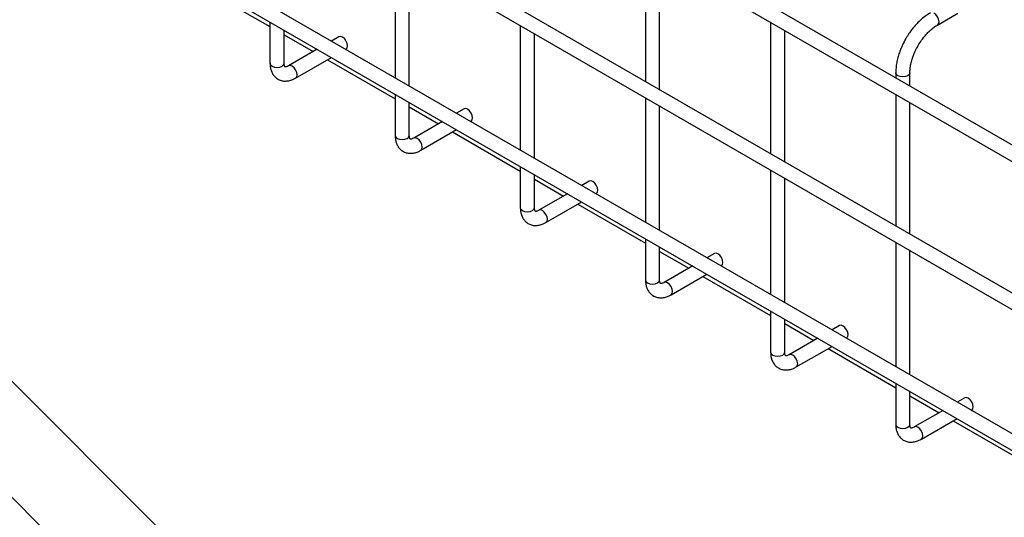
# Model space of a CAD drawing. Header units: inches. Extents: x 0.2 to 10.8, y 0.2 to 8.2.
# Tile 53 of 62: x 9.264 to 9.728, y 6.614 to 6.848. Entities that reach past the tile are written whole.
import ezdxf

# ---------------------------------------------------------------- set-up
doc = ezdxf.new("R2010")
doc.units = ezdxf.units.IN
doc.header["$MEASUREMENT"] = 0

msp = doc.modelspace()

# ---------------------------------------------------------------- linework, layer by layer
for p, q in [((10.03262, 6.61505), (8.67998, 7.39591)), ((8.67665, 7.39013), (10.02929, 6.60927)), ((10.03262, 6.5453), (8.67998, 7.32616)), ((8.67665, 7.32039), (10.02929, 6.53953)), ((8.67665, 7.25404), (10.02929, 6.47318)), ((9.96068, 6.52049), (8.74772, 7.22071)), ((9.6859, 6.25212), (8.77444, 7.16348)), ((9.64495, 6.23847), (8.7335, 7.14983)), ((9.55857, 6.88101), (9.55857, 6.81896)), ((9.44072, 6.8793), (9.44072, 6.82065)), ((9.44739, 6.8168), (9.44739, 6.87545)), ((9.56524, 6.81511), (9.56524, 6.87716)), ((9.34992, 6.86322), (9.38179, 6.84482)), ((9.69609, 6.84556), (9.70567, 6.85109)), ((9.38179, 6.84697), (9.38179, 6.82753)), ((9.38846, 6.82753), (9.38846, 6.84312)), ((9.49965, 6.84528), (9.49965, 6.78664)), ((9.6175, 6.84699), (9.6175, 6.78495)), ((9.62416, 6.7811), (9.62416, 6.84315)), ((9.38846, 6.84097), (9.40218, 6.83306)), ((9.41425, 6.84003), (9.41071, 6.83798)), ((9.50631, 6.78279), (9.50631, 6.84143)), ((9.40404, 6.83413), (9.39053, 6.82633)), ((9.41737, 6.83413), (9.41758, 6.83425)), ((9.39387, 6.82056), (9.41071, 6.83028)), ((9.40884, 6.82921), (9.44072, 6.81081)), ((9.67642, 6.82303), (9.67642, 6.82068)), ((9.68309, 6.81683), (9.68309, 6.82303)), ((9.44072, 6.81296), (9.44072, 6.79351)), ((9.55857, 6.81127), (9.55857, 6.75262)), ((9.67642, 6.81298), (9.67642, 6.75093)), ((9.44739, 6.79351), (9.44739, 6.80911)), ((9.44739, 6.80696), (9.4611, 6.79904)), ((9.47318, 6.80601), (9.46963, 6.80396)), ((9.56524, 6.74877), (9.56524, 6.80742)), ((9.68309, 6.74708), (9.68309, 6.80913)), ((9.46297, 6.80011), (9.44946, 6.79232)), ((9.45279, 6.78654), (9.46963, 6.79627)), ((9.4763, 6.80011), (9.47651, 6.80023)), ((9.46777, 6.79519), (9.49965, 6.77679)), ((9.49965, 6.77894), (9.49965, 6.7595)), ((9.50631, 6.7595), (9.50631, 6.77509)), ((9.6175, 6.77725), (9.6175, 6.7186)), ((9.62416, 6.71475), (9.62416, 6.7734)), ((9.50631, 6.77294), (9.52003, 6.76502)), ((9.5321, 6.77199), (9.52856, 6.76995)), ((9.52189, 6.7661), (9.50838, 6.7583)), ((9.53522, 6.7661), (9.53543, 6.76622)), ((9.51172, 6.75253), (9.52856, 6.76225)), ((9.5267, 6.76117), (9.55857, 6.74277)), ((9.55857, 6.74492), (9.55857, 6.72548)), ((9.56524, 6.72548), (9.56524, 6.74107)), ((9.67642, 6.74323), (9.67642, 6.68459)), ((9.56524, 6.73892), (9.57895, 6.73101)), ((9.59103, 6.73797), (9.58748, 6.73593)), ((9.68309, 6.68074), (9.68309, 6.73938)), ((9.58082, 6.73208), (9.56731, 6.72428)), ((9.59415, 6.73208), (9.59436, 6.7322)), ((9.57064, 6.71851), (9.58748, 6.72823)), ((9.58562, 6.72716), (9.6175, 6.70876)), ((9.6175, 6.7109), (9.6175, 6.69146)), ((9.62416, 6.69146), (9.62416, 6.70706)), ((9.62416, 6.70491), (9.63788, 6.69699)), ((9.64995, 6.70396), (9.64641, 6.70191)), ((9.63974, 6.69806), (9.62623, 6.69027)), ((9.65308, 6.69806), (9.65329, 6.69818)), ((9.62957, 6.68449), (9.64641, 6.69421)), ((9.64455, 6.69314), (9.67642, 6.67474)), ((9.67642, 6.67689), (9.67642, 6.65745)), ((9.68309, 6.65745), (9.68309, 6.67304)), ((9.68309, 6.67089), (9.69681, 6.66297)), ((9.70888, 6.66994), (9.70533, 6.6679)), ((9.69867, 6.66405), (9.68516, 6.65625)), ((9.712, 6.66405), (9.71221, 6.66417)), ((9.68849, 6.65048), (9.70533, 6.6602)), ((9.70347, 6.65912), (9.73535, 6.64072))]:
    msp.add_line(p, q)
at = {"flags": 128}
for points in [[(9.69609, 6.84556), (9.69609, 6.84556), (9.69661, 6.84615), (9.69679, 6.84709), (9.69661, 6.84823), (9.69609, 6.84941), (9.69533, 6.85044), (9.69443, 6.85117)], [(9.41758, 6.83425), (9.41758, 6.83425), (9.41809, 6.83484), (9.41827, 6.83578), (9.41809, 6.83692), (9.41758, 6.8381), (9.41682, 6.83913), (9.41592, 6.83986), (9.41501, 6.84017), (9.41425, 6.84003)], [(9.38179, 6.82753), (9.38205, 6.82679), (9.38277, 6.82617), (9.38385, 6.82575), (9.38513, 6.82561), (9.3864, 6.82575), (9.38749, 6.82617), (9.38821, 6.82679), (9.38846, 6.82753), (9.38846, 6.82753)], [(9.39387, 6.82056), (9.39438, 6.82115), (9.39456, 6.82209), (9.39438, 6.82323), (9.39387, 6.82441), (9.3931, 6.82544), (9.3922, 6.82617), (9.3913, 6.82648), (9.39054, 6.82634)], [(9.68309, 6.82305), (9.68309, 6.82303), (9.68284, 6.8223), (9.68211, 6.82167), (9.68103, 6.82126), (9.67976, 6.82111), (9.67848, 6.82126), (9.6774, 6.82167), (9.67668, 6.8223), (9.67642, 6.82303), (9.67642, 6.82304)], [(9.47651, 6.80023), (9.47651, 6.80023), (9.47702, 6.80082), (9.4772, 6.80176), (9.47702, 6.80291), (9.47651, 6.80408), (9.47574, 6.80512), (9.47484, 6.80584), (9.47394, 6.80616), (9.47318, 6.80601)], [(9.44072, 6.79351), (9.44097, 6.79278), (9.4417, 6.79215), (9.44278, 6.79174), (9.44405, 6.79159), (9.44533, 6.79174), (9.44641, 6.79215), (9.44713, 6.79278), (9.44739, 6.79351), (9.44739, 6.79351)], [(9.4528, 6.78655), (9.4533, 6.78713), (9.45348, 6.78807), (9.4533, 6.78921), (9.45279, 6.79039), (9.45203, 6.79142), (9.45112, 6.79215), (9.45022, 6.79247), (9.44947, 6.79232)], [(9.53543, 6.76622), (9.53543, 6.76622), (9.53595, 6.76681), (9.53612, 6.76774), (9.53595, 6.76889), (9.53543, 6.77007), (9.53467, 6.7711), (9.53377, 6.77183), (9.53287, 6.77214), (9.5321, 6.77199)], [(9.49965, 6.7595), (9.4999, 6.75876), (9.50062, 6.75814), (9.5017, 6.75772), (9.50298, 6.75757), (9.50425, 6.75772), (9.50534, 6.75814), (9.50606, 6.75876), (9.50631, 6.7595), (9.50631, 6.7595)], [(9.51172, 6.75253), (9.51223, 6.75311), (9.51241, 6.75405), (9.51223, 6.7552), (9.51172, 6.75638), (9.51095, 6.75741), (9.51005, 6.75813), (9.50915, 6.75845), (9.50839, 6.7583)], [(9.59436, 6.7322), (9.59436, 6.7322), (9.59487, 6.73279), (9.59505, 6.73373), (9.59487, 6.73487), (9.59436, 6.73605), (9.5936, 6.73708), (9.59269, 6.73781), (9.59179, 6.73812), (9.59103, 6.73797)], [(9.55857, 6.72548), (9.55883, 6.72474), (9.55955, 6.72412), (9.56063, 6.7237), (9.5619, 6.72356), (9.56318, 6.7237), (9.56426, 6.72412), (9.56498, 6.72474), (9.56524, 6.72548), (9.56524, 6.72548)], [(9.57065, 6.71851), (9.57115, 6.7191), (9.57133, 6.72004), (9.57115, 6.72118), (9.57064, 6.72236), (9.56988, 6.72339), (9.56898, 6.72412), (9.56807, 6.72443), (9.56732, 6.72429)], [(9.65329, 6.69818), (9.65329, 6.69818), (9.6538, 6.69877), (9.65398, 6.69971), (9.6538, 6.70086), (9.65329, 6.70203), (9.65252, 6.70306), (9.65162, 6.70379), (9.65072, 6.70411), (9.64995, 6.70396)], [(9.6175, 6.69146), (9.61775, 6.69073), (9.61847, 6.6901), (9.61955, 6.68968), (9.62083, 6.68954), (9.62211, 6.68968), (9.62319, 6.6901), (9.62391, 6.69073), (9.62416, 6.69146), (9.62416, 6.69146)], [(9.62957, 6.6845), (9.63008, 6.68508), (9.63026, 6.68602), (9.63008, 6.68716), (9.62957, 6.68834), (9.6288, 6.68937), (9.6279, 6.6901), (9.627, 6.69041), (9.62624, 6.69027)], [(9.71221, 6.66417), (9.71221, 6.66417), (9.71272, 6.66476), (9.7129, 6.66569), (9.71272, 6.66684), (9.71221, 6.66802), (9.71145, 6.66905), (9.71054, 6.66978), (9.70964, 6.67009), (9.70888, 6.66994)], [(9.67642, 6.65745), (9.67668, 6.65671), (9.6774, 6.65608), (9.67848, 6.65567), (9.67976, 6.65552), (9.68103, 6.65567), (9.68211, 6.65608), (9.68284, 6.65671), (9.68309, 6.65745), (9.68309, 6.65745)], [(9.6885, 6.65048), (9.689, 6.65106), (9.68918, 6.652), (9.689, 6.65315), (9.68849, 6.65432), (9.68773, 6.65536), (9.68683, 6.65608), (9.68592, 6.6564), (9.68517, 6.65625)]]:
    msp.add_lwpolyline(points, dxfattribs=at)
for points, knots in [([(9.69277, 6.8513), (9.6922, 6.85097), (9.69087, 6.85019), (9.68891, 6.84864), (9.68691, 6.84679), (9.68524, 6.84497), (9.68383, 6.84321), (9.68249, 6.84135), (9.68165, 6.83995), (9.68117, 6.83916)], [0, 0, 0, 0, 0.128323, 0.298784, 0.46066, 0.614698, 0.726124, 0.844989, 1, 1, 1, 1]), ([(9.68694, 6.83583), (9.68747, 6.83669), (9.68822, 6.83791), (9.68946, 6.83958), (9.69056, 6.84092), (9.69192, 6.84235), (9.69336, 6.84367), (9.69478, 6.84476), (9.69569, 6.8453), (9.69609, 6.84554)], [0, 0, 0, 0, 0.207316, 0.291637, 0.43019, 0.571885, 0.721362, 0.874336, 1, 1, 1, 1]), ([(9.68117, 6.83916), (9.6806, 6.83812), (9.6798, 6.83665), (9.67882, 6.8344), (9.67809, 6.83248), (9.67738, 6.83018), (9.67685, 6.8278), (9.67649, 6.82539), (9.67645, 6.82382), (9.67643, 6.82304)], [0, 0, 0, 0, 0.198756, 0.279713, 0.413281, 0.550739, 0.697045, 0.848476, 1, 1, 1, 1]), ([(9.68311, 6.82305), (9.6831, 6.8232), (9.68307, 6.82396), (9.68324, 6.82553), (9.68363, 6.82771), (9.68422, 6.82978), (9.6849, 6.83165), (9.68574, 6.83362), (9.68648, 6.83498), (9.68694, 6.83583)], [0, 0, 0, 0, 0.041147, 0.213964, 0.38259, 0.556601, 0.683974, 0.803506, 1, 1, 1, 1]), ([(9.3818, 6.82753), (9.38182, 6.82698), (9.38186, 6.82583), (9.38225, 6.82419), (9.38293, 6.82261), (9.38396, 6.82122), (9.38534, 6.82009), (9.387, 6.81935), (9.38883, 6.81908), (9.39071, 6.81926), (9.3924, 6.81977), (9.39343, 6.82035), (9.39386, 6.82059)], [0, 0, 0, 0, 0.089595, 0.187239, 0.286003, 0.385606, 0.4876, 0.595684, 0.700684, 0.809438, 0.920368, 1, 1, 1, 1]), ([(9.39054, 6.82635), (9.39049, 6.82632), (9.39018, 6.82612), (9.3897, 6.82594), (9.38918, 6.82581), (9.38889, 6.82582), (9.38885, 6.82585), (9.38887, 6.8258), (9.38866, 6.82614), (9.38849, 6.82673), (9.38848, 6.82729), (9.38847, 6.82754)], [0, 0, 0, 0, 0.0192903, 0.1223634, 0.227062, 0.3376389, 0.4658269, 0.6581481, 0.7932117, 0.9075205, 1, 1, 1, 1]), ([(9.44073, 6.79351), (9.44075, 6.79296), (9.44078, 6.79181), (9.44117, 6.79017), (9.44186, 6.7886), (9.44288, 6.7872), (9.44426, 6.78607), (9.44593, 6.78534), (9.44776, 6.78506), (9.44963, 6.78524), (9.45133, 6.78575), (9.45236, 6.78633), (9.45278, 6.78657)], [0, 0, 0, 0, 0.089595, 0.187239, 0.286003, 0.385606, 0.4876, 0.595684, 0.700684, 0.809438, 0.920368, 1, 1, 1, 1]), ([(9.44946, 6.79233), (9.44941, 6.7923), (9.44911, 6.7921), (9.44863, 6.79192), (9.44811, 6.79179), (9.44782, 6.7918), (9.44778, 6.79184), (9.4478, 6.79179), (9.44759, 6.79212), (9.44742, 6.79271), (9.4474, 6.79328), (9.4474, 6.79353)], [0, 0, 0, 0, 0.0192903, 0.1223634, 0.227062, 0.3376389, 0.4658269, 0.6581481, 0.7932117, 0.9075205, 1, 1, 1, 1]), ([(9.49965, 6.7595), (9.49967, 6.75895), (9.49971, 6.7578), (9.5001, 6.75615), (9.50078, 6.75458), (9.50181, 6.75319), (9.50319, 6.75205), (9.50485, 6.75132), (9.50669, 6.75104), (9.50856, 6.75123), (9.51026, 6.75174), (9.51128, 6.75232), (9.51171, 6.75256)], [0, 0, 0, 0, 0.089595, 0.187239, 0.286003, 0.385606, 0.4876, 0.595684, 0.700684, 0.809438, 0.920368, 1, 1, 1, 1]), ([(9.50839, 6.75831), (9.50834, 6.75828), (9.50803, 6.75808), (9.50755, 6.7579), (9.50703, 6.75777), (9.50675, 6.75779), (9.50671, 6.75782), (9.50672, 6.75777), (9.50651, 6.75811), (9.50634, 6.7587), (9.50633, 6.75926), (9.50632, 6.75951)], [0, 0, 0, 0, 0.01929, 0.122363, 0.227062, 0.337639, 0.465827, 0.658148, 0.793212, 0.907521, 1, 1, 1, 1]), ([(9.55858, 6.72548), (9.5586, 6.72493), (9.55863, 6.72378), (9.55902, 6.72213), (9.55971, 6.72056), (9.56073, 6.71917), (9.56211, 6.71804), (9.56378, 6.7173), (9.56561, 6.71703), (9.56748, 6.71721), (9.56918, 6.71772), (9.57021, 6.7183), (9.57064, 6.71854)], [0, 0, 0, 0, 0.089595, 0.187239, 0.286003, 0.385606, 0.4876, 0.595684, 0.700684, 0.809438, 0.920368, 1, 1, 1, 1]), ([(9.56731, 6.7243), (9.56726, 6.72426), (9.56696, 6.72406), (9.56648, 6.72389), (9.56596, 6.72376), (9.56567, 6.72377), (9.56563, 6.7238), (9.56565, 6.72375), (9.56544, 6.72409), (9.56527, 6.72468), (9.56525, 6.72524), (9.56525, 6.72549)], [0, 0, 0, 0, 0.01929, 0.122363, 0.227062, 0.337639, 0.465827, 0.658148, 0.793212, 0.907521, 1, 1, 1, 1]), ([(9.6175, 6.69146), (9.61752, 6.69091), (9.61756, 6.68976), (9.61795, 6.68812), (9.61863, 6.68654), (9.61966, 6.68515), (9.62104, 6.68402), (9.6227, 6.68328), (9.62454, 6.68301), (9.62641, 6.68319), (9.62811, 6.6837), (9.62913, 6.68428), (9.62956, 6.68452)], [0, 0, 0, 0, 0.089595, 0.187239, 0.286003, 0.385606, 0.4876, 0.595684, 0.700684, 0.809438, 0.920368, 1, 1, 1, 1]), ([(9.62624, 6.69028), (9.62619, 6.69025), (9.62588, 6.69005), (9.6254, 6.68987), (9.62488, 6.68974), (9.6246, 6.68975), (9.62456, 6.68978), (9.62457, 6.68974), (9.62436, 6.69007), (9.62419, 6.69066), (9.62418, 6.69122), (9.62417, 6.69148)], [0, 0, 0, 0, 0.01929, 0.122363, 0.227062, 0.337639, 0.465827, 0.658148, 0.793212, 0.907521, 1, 1, 1, 1]), ([(9.67643, 6.65745), (9.67645, 6.6569), (9.67649, 6.65575), (9.67688, 6.6541), (9.67756, 6.65253), (9.67859, 6.65113), (9.67996, 6.65), (9.68163, 6.64927), (9.68346, 6.64899), (9.68533, 6.64918), (9.68703, 6.64968), (9.68806, 6.65026), (9.68849, 6.65051)], [0, 0, 0, 0, 0.089595, 0.187239, 0.286003, 0.385606, 0.4876, 0.595684, 0.700684, 0.809438, 0.920368, 1, 1, 1, 1]), ([(9.68516, 6.65626), (9.68512, 6.65623), (9.68481, 6.65603), (9.68433, 6.65585), (9.68381, 6.65572), (9.68352, 6.65574), (9.68348, 6.65577), (9.6835, 6.65572), (9.68329, 6.65605), (9.68312, 6.65665), (9.6831, 6.65721), (9.6831, 6.65746)], [0, 0, 0, 0, 0.01929, 0.122363, 0.227062, 0.337639, 0.465827, 0.658148, 0.793212, 0.907521, 1, 1, 1, 1])]:
    msp.add_open_spline(points, degree=3, knots=knots)

doc.saveas('drawing.dxf')
